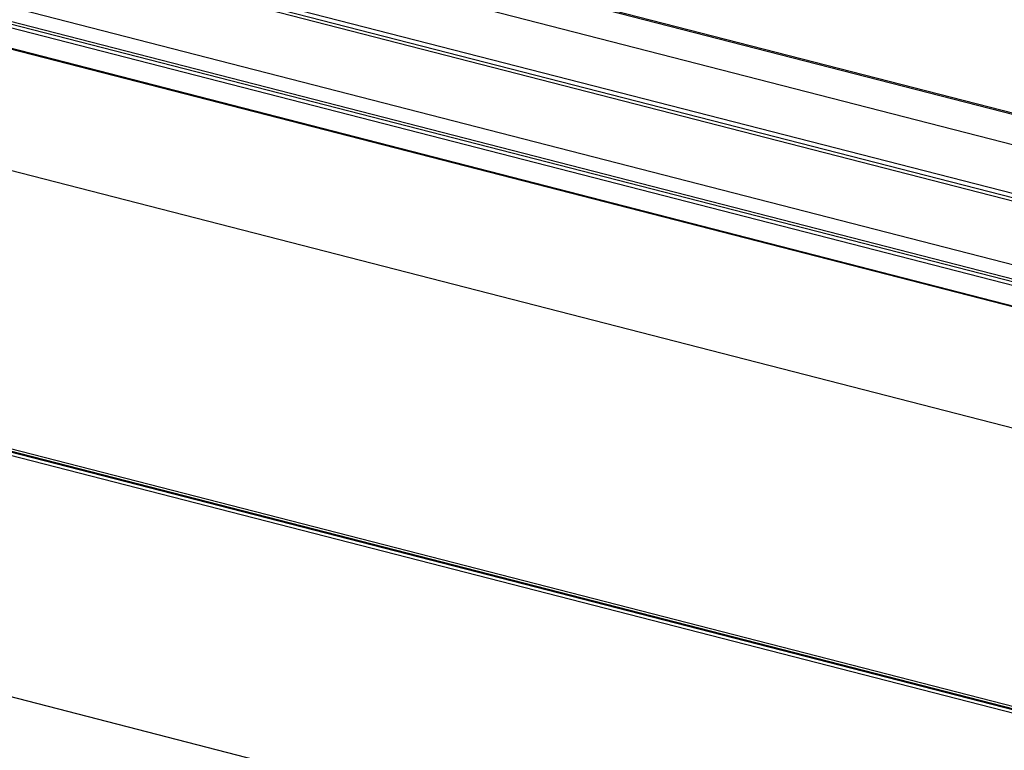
# Model space of a CAD drawing. Extents: x -4139 to -1089, y -1564 to 1941.
# Tile 54 of 160: x -1356 to -1327, y -572 to -550. Entities that reach past the tile are written whole.
import ezdxf

# ---------------------------------------------------------------- set-up
doc = ezdxf.new("R2010")
doc.units = 0
doc.header["$LTSCALE"] = 23.1
for name, color, linetype in [('01_DISPLAYCASE_3_1_AM_0', 7, 'CONTINUOUS'), ('03_IOCASE_4_1_AM_0', 7, 'CONTINUOUS'), ('DB272710_2_1_AM_0', 7, 'CONTINUOUS'), ('R911330333_FOLIE_3_1_AM_0', 7, 'CONTINUOUS')]:
    doc.layers.add(name, color=color, linetype=linetype)

msp = doc.modelspace()

# ---------------------------------------------------------------- linework, layer by layer
at = {"layer": '01_DISPLAYCASE_3_1_AM_0', "color": 2}
for p, q in [((-1369.71, -542.661), (-1310.363, -557.931)), ((-1310.677, -559.315), (-1370.024, -544.045))]:
    msp.add_line(p, q, dxfattribs=at)
at = {"layer": '01_DISPLAYCASE_3_1_AM_0', "color": 7}
msp.add_line((-1366.749, -542.515), (-1311.991, -556.604), dxfattribs=at)
at = {"layer": '03_IOCASE_4_1_AM_0', "color": 2}
for p, q in [((-1309.546, -559.833), (-1373.011, -543.504)), ((-1369.97, -546.187), (-1315.38, -560.233)), ((-1315.474, -560.646), (-1370.064, -546.6)), ((-1325.244, -571.123), (-1379.834, -557.077)), ((-1392.012, -561.154), (-1323.659, -578.741))]:
    msp.add_line(p, q, dxfattribs=at)
at = {"layer": '03_IOCASE_4_1_AM_0', "color": 7}
for p, q in [((-1309.865, -559.65), (-1372.395, -543.561)), ((-1370.04, -546.676), (-1315.45, -560.722)), ((-1325.096, -571.06), (-1379.686, -557.014))]:
    msp.add_line(p, q, dxfattribs=at)
at = {"layer": 'DB272710_2_1_AM_0', "color": 7}
for p, q in [((-1315.812, -560.75), (-1370.798, -546.602)), ((-1316.962, -561.066), (-1358.136, -550.472)), ((-1316.977, -561.083), (-1358.129, -550.495)), ((-1360.816, -553.431), (-1319.641, -564.025)), ((-1379.973, -556.83), (-1325.06, -570.959)), ((-1379.896, -556.92), (-1325.036, -571.035))]:
    msp.add_line(p, q, dxfattribs=at)
at = {"layer": 'R911330333_FOLIE_3_1_AM_0', "color": 7}
msp.add_line((-1366.596, -542.515), (-1312.086, -556.541), dxfattribs=at)

doc.saveas('drawing.dxf')
